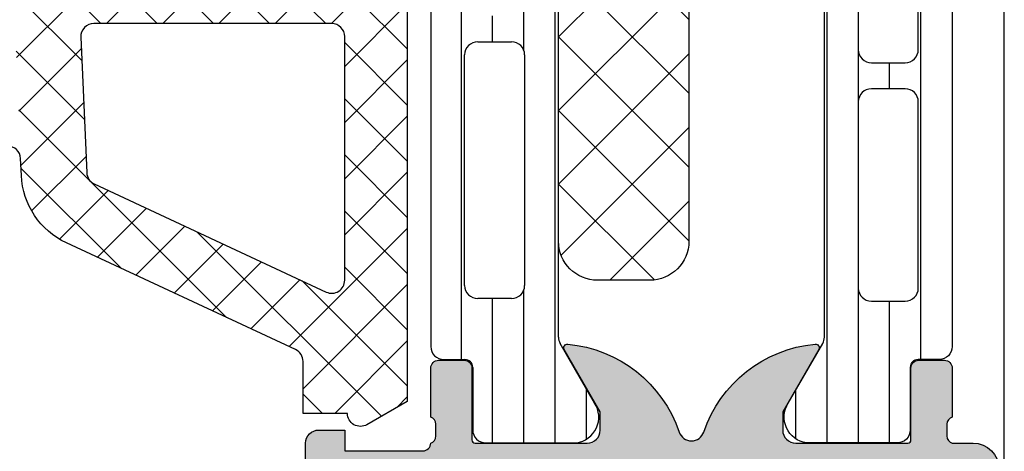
# Model space of a CAD drawing. Header units: millimetres. Extents: x 373037 to 682063, y 76092 to 274210.
# Tile 228 of 256: x 661395 to 661433, y 273205 to 273221. Entities that reach past the tile are written whole.
import ezdxf

# ---------------------------------------------------------------- set-up
doc = ezdxf.new("R2010")
doc.units = ezdxf.units.MM
doc.header["$LTSCALE"] = 100
doc.layers.add('PUDORYS', color=253, linetype='CONTINUOUS')

msp = doc.modelspace()

# ---------------------------------------------------------------- hatches: boundary and pattern name
at = {"layer": 'PUDORYS', "true_color": 0x939598}
h = msp.add_hatch(dxfattribs=at)
h.set_pattern_fill('ANSI37', color=252, scale=0.48, angle=270, style=0)
h.set_pattern_definition([(315, (661406.1487929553, 273234.9725188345), (1.077630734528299, 1.077630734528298), []), (44.99999999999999, (661406.1487929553, 273234.9725188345), (-1.077630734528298, 1.077630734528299), [])])
edge = h.paths.add_edge_path(flags=16)
edge.add_line((661406.8130869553, 273238.3737958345), (661408.2059409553, 273238.2740518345))
edge.add_arc((661408.248798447, 273238.872518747), 0.5999995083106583, 265.9039194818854, 360.000008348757)
edge.add_arc((661408.248798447, 273238.872518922), 0.5999995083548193, 359.9999916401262, 454.0960805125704)
edge.add_line((661408.2059409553, 273239.4709858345), (661406.8130869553, 273239.3712418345))
edge.add_arc((661406.8488014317, 273238.8725188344), 0.5000001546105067, 94.09606439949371, 265.9039355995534)
edge = h.paths.add_edge_path(flags=16)
edge.add_arc((661403.6487933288, 273240.4725154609), 0.4999996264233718, 269.9999571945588, 360.0000428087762)
edge.add_line((661404.1487929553, 273240.4725158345), (661404.1487929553, 273244.0662008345))
edge.add_arc((661403.6487926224, 273244.0662008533), 0.5000003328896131, 359.9999978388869, 473.2180265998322)
edge.add_line((661403.4516769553, 273244.5257068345), (661397.1205749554, 273241.8098288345))
edge.add_arc((661397.3176908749, 273241.3503234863), 0.4999998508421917, 113.2180817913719, 182.5001106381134)
edge.add_line((661396.8181669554, 273241.3285128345), (661396.8564929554, 273240.4507058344))
edge.add_arc((661397.3560165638, 273240.4725153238), 0.4999994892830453, 182.4999791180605, 270.0000448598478)
edge.add_line((661397.3560169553, 273239.9725158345), (661403.6487929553, 273239.9725158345))
edge = h.paths.add_edge_path(flags=16)
edge.add_line((661398.2406309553, 273214.9185968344), (661407.1374839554, 273210.7699268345))
edge.add_arc((661407.3487930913, 273211.2230805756), 0.4999998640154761, 244.9999920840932, 360.0000296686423)
edge.add_line((661407.8487929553, 273211.2230808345), (661407.8487929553, 273220.5725158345))
edge.add_arc((661407.3487933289, 273220.572516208), 0.4999996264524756, 359.9999571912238, 450.0000428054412)
edge.add_line((661407.3487929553, 273221.0725158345), (661398.2248699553, 273221.0725158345))
edge.add_arc((661398.2248701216, 273220.5725157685), 0.5000000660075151, 90.00001904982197, 182.5000272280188)
edge.add_line((661397.7253459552, 273220.5507058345), (661397.9524159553, 273215.3499418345))
edge.add_arc((661398.4519413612, 273215.3717515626), 0.5000012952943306, 182.4999974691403, 244.9999080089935)
edge = h.paths.add_edge_path(flags=16)
edge.add_arc((661407.3487933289, 273223.772515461), 0.4999996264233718, 269.9999571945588, 360.0000428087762)
edge.add_line((661407.8487929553, 273223.7725158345), (661407.8487929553, 273230.9725158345))
edge.add_arc((661407.3487933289, 273230.9725162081), 0.4999996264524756, 359.9999571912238, 450.0000428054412)
edge.add_line((661407.3487929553, 273231.4725158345), (661406.1487929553, 273231.4725158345))
edge.add_arc((661406.1487914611, 273233.4725143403), 1.999998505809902, 179.9999571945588, 270.00004280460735, ccw=False)
edge.add_line((661404.1487929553, 273233.4725158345), (661404.1487929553, 273237.2725158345))
edge.add_arc((661403.6487933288, 273237.2725162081), 0.4999996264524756, 359.9999571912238, 450.0000428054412)
edge.add_line((661403.6487929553, 273237.7725158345), (661397.4957319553, 273237.7725158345))
edge.add_arc((661397.4957321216, 273237.2725157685), 0.5000000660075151, 90.00001905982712, 182.5000272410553)
edge.add_line((661396.9962079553, 273237.2507058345), (661397.2363429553, 273231.7507058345))
edge.add_arc((661397.7358665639, 273231.7725153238), 0.4999994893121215, 182.499979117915, 270.0000448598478)
edge.add_line((661397.7358669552, 273231.2725158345), (661403.0487929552, 273231.2725158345))
edge.add_arc((661403.0487929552, 273230.1725158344), 1.100000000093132, -90, 90, ccw=False)
edge.add_line((661403.0487929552, 273229.0725158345), (661397.8755819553, 273229.0725158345))
edge.add_arc((661397.8755821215, 273228.5725157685), 0.5000000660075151, 90.00001905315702, 182.5000272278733)
edge.add_line((661397.3760579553, 273228.5507058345), (661397.5856309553, 273223.7507058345))
edge.add_arc((661398.0851545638, 273223.7725153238), 0.4999994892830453, 182.4999791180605, 270.0000448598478)
edge.add_line((661398.0851549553, 273223.2725158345), (661407.3487929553, 273223.2725158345))
edge = h.paths.add_edge_path()
edge.add_line((661405.9623359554, 273208.5594628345), (661397.1744699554, 273212.6573118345))
edge.add_ellipse((661398.4423274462, 273215.3762372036), major_axis=(-3.000002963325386, 0), ratio=1, start_angle=2.5000588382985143, end_angle=64.9999693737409, ccw=False)
edge.add_line((661395.4451799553, 273215.2453758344), (661395.4168459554, 273215.8943258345))
edge.add_ellipse((661394.9173223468, 273215.8725163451), major_axis=(-0.4999994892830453, 0), ratio=1, start_angle=182.4999791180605, end_angle=270.0000448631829)
edge.add_line((661394.9173219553, 273216.3725158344), (661393.9487929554, 273216.3725158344))
edge.add_ellipse((661393.9487928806, 273216.4725157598), major_axis=(-0.09999992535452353, 0), ratio=1, start_angle=-4.28221164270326e-05, end_angle=90.00004278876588, ccw=False)
edge.add_line((661393.8487929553, 273216.4725158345), (661393.8487929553, 273217.0725158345))
edge.add_ellipse((661393.9487928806, 273217.0725159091), major_axis=(-0.09999992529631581, 0), ratio=1, start_angle=-90.00004282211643, end_angle=4.275541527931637e-05, ccw=False)
edge.add_line((661393.9487929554, 273217.1725158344), (661394.8518309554, 273217.1725158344))
edge.add_ellipse((661394.851830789, 273217.6725159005), major_axis=(-0.5000000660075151, 0), ratio=1, start_angle=90.0000190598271, end_angle=182.5000272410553)
edge.add_line((661395.3513549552, 273217.6943258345), (661394.9575169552, 273226.5946198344))
edge.add_ellipse((661394.4580056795, 273226.5725157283), major_axis=(-0.5000001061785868, 0), ratio=1, start_angle=182.5337692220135, end_angle=270.0000829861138)
edge.add_line((661394.4580049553, 273227.0725158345), (661393.8487929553, 273227.0725158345))
edge.add_ellipse((661393.8487928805, 273227.1725157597), major_axis=(-0.09999992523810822, 0), ratio=1, start_angle=-4.2822116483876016e-05, end_angle=90.00004280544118, ccw=False)
edge.add_line((661393.7487929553, 273227.1725158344), (661393.7487929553, 273227.7725158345))
edge.add_ellipse((661393.8487928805, 273227.7725159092), major_axis=(-0.09999992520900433, 0), ratio=1, start_angle=-90.00004283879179, end_angle=4.275541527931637e-05, ccw=False)
edge.add_line((661393.8487929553, 273227.8725158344), (661394.3783549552, 273227.8725158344))
edge.add_ellipse((661394.3783552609, 273228.3725163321), major_axis=(-0.5000004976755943, 0), ratio=1, start_angle=89.99996496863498, end_angle=182.533697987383)
edge.add_line((661394.8778669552, 273228.3946198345), (661394.3672109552, 273239.9348448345))
edge.add_ellipse((661393.8676863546, 273239.9130353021), major_axis=(-0.5000004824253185, 0), ratio=1, start_angle=182.4999790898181, end_angle=273.2170573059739)
edge.add_line((661393.8396269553, 273240.4122478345), (661388.7058839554, 273240.1236848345))
edge.add_ellipse((661388.8214393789, 273239.7132668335), major_axis=(-0.426375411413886, 0), ratio=1, start_angle=-74.27514552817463, end_angle=69.24102762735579)
edge.add_line((661388.6703159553, 273239.3145718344), (661388.9029189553, 273239.3158118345))
edge.add_line((661388.9029189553, 273239.3158118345), (661390.7854979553, 273239.6139498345))
edge.add_line((661390.7854979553, 273239.6139498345), (661393.6347829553, 273239.2135238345))
edge.add_ellipse((661393.5930323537, 273238.9164432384), major_axis=(-0.2999999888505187, 0), ratio=1, start_angle=145.4022536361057, end_angle=262.00025595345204, ccw=False)
edge.add_ellipse((661391.3704612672, 273240.4495566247), major_axis=(-3.0000479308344, 0), ratio=1, start_angle=71.99157541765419, end_angle=145.4023587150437, ccw=False)
edge.add_line((661390.4429759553, 273237.5964778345), (661388.1880849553, 273238.2300538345))
edge.add_ellipse((661388.3490144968, 273239.0052663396), major_axis=(-0.7917403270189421, 0), ratio=1, start_angle=6.798346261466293, end_angle=78.27231021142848, ccw=False)
edge.add_line((661387.5628409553, 273238.9115438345), (661387.5616199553, 273239.9697538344))
edge.add_ellipse((661388.7407061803, 273239.8406295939), major_axis=(-1.18613548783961, 0), ratio=1, start_angle=288.6555764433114, end_angle=353.7503218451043, ccw=False)
edge.add_line((661388.3612869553, 273240.9644438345), (661391.6026269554, 273242.0587768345))
edge.add_line((661391.6026269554, 273242.0587768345), (661399.6524219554, 273244.9485548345))
edge.add_line((661399.6524219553, 273244.9485548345), (661409.5502989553, 273249.2813638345))
edge.add_ellipse((661409.7485690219, 273248.8223548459), major_axis=(-0.5000002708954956, 0), ratio=1, start_angle=180.0665763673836, end_angle=293.362049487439, ccw=False)
edge.add_line((661410.2485689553, 273248.8229358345), (661410.2492039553, 273248.2762348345))
edge.add_ellipse((661409.7492038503, 273248.2756545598), major_axis=(-0.5000004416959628, 0), ratio=1, start_angle=113.92082454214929, end_angle=180.0664945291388, ccw=False)
edge.add_line((661409.9519409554, 273247.8186008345), (661406.7479379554, 273246.4168448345))
edge.add_ellipse((661407.148792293, 273245.5007037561), major_axis=(-0.9999993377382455, 0), ratio=1, start_angle=-66.36838527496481, end_angle=5.280726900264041e-05)
edge.add_line((661406.1487929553, 273245.5007028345), (661406.1487929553, 273240.2727608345))
edge.add_line((661406.1487929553, 273240.2727608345), (661407.9482719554, 273240.2727518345))
edge.add_line((661407.9482719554, 273240.2727518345), (661408.0862139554, 273240.7875528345))
edge.add_ellipse((661408.3633679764, 273240.6727875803), major_axis=(-0.2999756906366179, 0), ratio=1, start_angle=247.49643330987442, end_angle=337.5062997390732, ccw=False)
edge.add_line((661408.4781809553, 273240.9499218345), (661409.7483079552, 273240.1007548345))
edge.add_ellipse((661409.2485871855, 273239.2348906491), major_axis=(-0.9997207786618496, 0), ratio=1, start_angle=179.9923881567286, end_angle=240.00923930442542, ccw=False)
edge.add_line((661410.2483079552, 273239.2347578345), (661410.2482769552, 273238.5103968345))
edge.add_ellipse((661409.2485391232, 273238.5106048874), major_axis=(-0.9997378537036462, 0), ratio=1, start_angle=119.99132494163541, end_angle=179.9880763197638, ccw=False)
edge.add_line((661409.7482769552, 273237.6447308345), (661408.4781809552, 273236.7955638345))
edge.add_ellipse((661408.3633690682, 273237.0727113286), major_axis=(-0.299987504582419, 0), ratio=1, start_angle=22.498603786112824, end_angle=112.50240617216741, ccw=False)
edge.add_line((661408.0862139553, 273236.9579178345), (661407.9482419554, 273237.4727338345))
edge.add_line((661407.9482419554, 273237.4727338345), (661406.1487929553, 273237.4727418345))
edge.add_line((661406.1487929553, 273237.4727418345), (661406.1487929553, 273234.2725148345))
edge.add_ellipse((661406.4487927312, 273234.2725146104), major_axis=(-0.2999997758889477, 0), ratio=1, start_angle=-4.279988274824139e-05, end_angle=90.00004280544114)
edge.add_line((661406.4487929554, 273233.9725148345), (661409.7487889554, 273233.9725148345))
edge.add_ellipse((661409.7487893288, 273233.4725152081), major_axis=(-0.4999996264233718, 0), ratio=1, start_angle=179.9999571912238, end_angle=270.0000428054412, ccw=False)
edge.add_line((661410.2487889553, 273233.4725148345), (661410.2487889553, 273206.5748928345))
edge.add_line((661410.2487889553, 273206.5748928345), (661408.6983969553, 273205.6797748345))
edge.add_ellipse((661408.4483968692, 273206.1127873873), major_axis=(-0.4999999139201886, 0), ratio=1, start_angle=6.335268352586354e-05, end_angle=120.00001708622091, ccw=False)
edge.add_line((661407.9483969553, 273206.1127868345), (661406.2510259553, 273206.1127868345))
edge.add_line((661406.2510259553, 273206.1127868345), (661406.2510259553, 273208.1063088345))
edge.add_ellipse((661405.7510256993, 273208.1063091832), major_axis=(-0.5000002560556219, 0), ratio=1, start_angle=179.9999600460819, end_angle=244.9998714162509)
h = msp.add_hatch(dxfattribs=at)
h.set_pattern_fill('ANSI37', color=252, scale=0.48, angle=270, style=0)
h.set_pattern_definition([(315, (661406.1487931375, 273234.9725188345), (1.077630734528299, 1.077630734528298), []), (44.99999999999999, (661406.1487931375, 273234.9725188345), (-1.077630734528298, 1.077630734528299), [])])
edge = h.paths.add_edge_path(flags=16)
edge.add_line((661406.8130871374, 273238.3737958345), (661408.2059411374, 273238.2740518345))
edge.add_arc((661408.2487986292, 273238.872518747), 0.5999995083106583, 265.9039194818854, 360.000008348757)
edge.add_arc((661408.2487986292, 273238.872518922), 0.5999995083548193, 359.9999916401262, 454.0960805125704)
edge.add_line((661408.2059411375, 273239.4709858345), (661406.8130871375, 273239.3712418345))
edge.add_arc((661406.8488016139, 273238.8725188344), 0.5000001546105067, 94.09606439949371, 265.9039355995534)
edge = h.paths.add_edge_path(flags=16)
edge.add_arc((661403.6487935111, 273240.4725154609), 0.4999996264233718, 269.9999571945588, 360.0000428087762)
edge.add_line((661404.1487931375, 273240.4725158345), (661404.1487931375, 273244.0662008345))
edge.add_arc((661403.6487928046, 273244.0662008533), 0.5000003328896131, 359.9999978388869, 473.2180265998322)
edge.add_line((661403.4516771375, 273244.5257068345), (661397.1205751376, 273241.8098288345))
edge.add_arc((661397.3176910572, 273241.3503234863), 0.4999998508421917, 113.2180817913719, 182.5001106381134)
edge.add_line((661396.8181671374, 273241.3285128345), (661396.8564931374, 273240.4507058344))
edge.add_arc((661397.356016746, 273240.4725153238), 0.4999994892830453, 182.4999791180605, 270.0000448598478)
edge.add_line((661397.3560171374, 273239.9725158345), (661403.6487931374, 273239.9725158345))
edge = h.paths.add_edge_path(flags=16)
edge.add_line((661398.2406311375, 273214.9185968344), (661407.1374841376, 273210.7699268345))
edge.add_arc((661407.3487932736, 273211.2230805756), 0.4999998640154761, 244.9999920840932, 360.0000296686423)
edge.add_line((661407.8487931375, 273211.2230808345), (661407.8487931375, 273220.5725158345))
edge.add_arc((661407.348793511, 273220.572516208), 0.4999996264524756, 359.9999571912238, 450.0000428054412)
edge.add_line((661407.3487931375, 273221.0725158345), (661398.2248701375, 273221.0725158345))
edge.add_arc((661398.2248703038, 273220.5725157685), 0.5000000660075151, 90.00001904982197, 182.5000272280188)
edge.add_line((661397.7253461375, 273220.5507058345), (661397.9524161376, 273215.3499418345))
edge.add_arc((661398.4519415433, 273215.3717515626), 0.5000012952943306, 182.4999974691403, 244.9999080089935)
edge = h.paths.add_edge_path(flags=16)
edge.add_arc((661407.348793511, 273223.772515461), 0.4999996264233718, 269.9999571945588, 360.0000428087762)
edge.add_line((661407.8487931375, 273223.7725158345), (661407.8487931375, 273230.9725158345))
edge.add_arc((661407.348793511, 273230.9725162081), 0.4999996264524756, 359.9999571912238, 450.0000428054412)
edge.add_line((661407.3487931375, 273231.4725158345), (661406.1487931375, 273231.4725158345))
edge.add_arc((661406.1487916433, 273233.4725143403), 1.999998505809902, 179.9999571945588, 270.00004280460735, ccw=False)
edge.add_line((661404.1487931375, 273233.4725158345), (661404.1487931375, 273237.2725158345))
edge.add_arc((661403.6487935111, 273237.2725162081), 0.4999996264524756, 359.9999571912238, 450.0000428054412)
edge.add_line((661403.6487931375, 273237.7725158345), (661397.4957321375, 273237.7725158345))
edge.add_arc((661397.4957323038, 273237.2725157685), 0.5000000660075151, 90.00001905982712, 182.5000272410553)
edge.add_line((661396.9962081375, 273237.2507058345), (661397.2363431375, 273231.7507058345))
edge.add_arc((661397.735866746, 273231.7725153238), 0.4999994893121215, 182.499979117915, 270.0000448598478)
edge.add_line((661397.7358671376, 273231.2725158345), (661403.0487931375, 273231.2725158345))
edge.add_arc((661403.0487931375, 273230.1725158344), 1.100000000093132, -90, 90, ccw=False)
edge.add_line((661403.0487931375, 273229.0725158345), (661397.8755821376, 273229.0725158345))
edge.add_arc((661397.8755823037, 273228.5725157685), 0.5000000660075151, 90.00001905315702, 182.5000272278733)
edge.add_line((661397.3760581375, 273228.5507058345), (661397.5856311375, 273223.7507058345))
edge.add_arc((661398.085154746, 273223.7725153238), 0.4999994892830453, 182.4999791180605, 270.0000448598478)
edge.add_line((661398.0851551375, 273223.2725158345), (661407.3487931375, 273223.2725158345))
edge = h.paths.add_edge_path()
edge.add_line((661405.9623361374, 273208.5594628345), (661397.1744701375, 273212.6573118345))
edge.add_ellipse((661398.4423276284, 273215.3762372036), major_axis=(-3.000002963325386, 0), ratio=1, start_angle=2.5000588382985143, end_angle=64.9999693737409, ccw=False)
edge.add_line((661395.4451801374, 273215.2453758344), (661395.4168461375, 273215.8943258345))
edge.add_ellipse((661394.917322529, 273215.8725163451), major_axis=(-0.4999994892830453, 0), ratio=1, start_angle=182.4999791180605, end_angle=270.0000448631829)
edge.add_line((661394.9173221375, 273216.3725158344), (661393.9487931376, 273216.3725158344))
edge.add_ellipse((661393.9487930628, 273216.4725157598), major_axis=(-0.09999992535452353, 0), ratio=1, start_angle=-4.28221164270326e-05, end_angle=90.00004278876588, ccw=False)
edge.add_line((661393.8487931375, 273216.4725158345), (661393.8487931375, 273217.0725158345))
edge.add_ellipse((661393.9487930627, 273217.0725159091), major_axis=(-0.09999992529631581, 0), ratio=1, start_angle=-90.00004282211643, end_angle=4.275541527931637e-05, ccw=False)
edge.add_line((661393.9487931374, 273217.1725158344), (661394.8518311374, 273217.1725158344))
edge.add_ellipse((661394.8518309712, 273217.6725159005), major_axis=(-0.5000000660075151, 0), ratio=1, start_angle=90.0000190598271, end_angle=182.5000272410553)
edge.add_line((661395.3513551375, 273217.6943258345), (661394.9575171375, 273226.5946198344))
edge.add_ellipse((661394.4580058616, 273226.5725157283), major_axis=(-0.5000001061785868, 0), ratio=1, start_angle=182.5337692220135, end_angle=270.0000829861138)
edge.add_line((661394.4580051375, 273227.0725158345), (661393.8487931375, 273227.0725158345))
edge.add_ellipse((661393.8487930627, 273227.1725157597), major_axis=(-0.09999992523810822, 0), ratio=1, start_angle=-4.2822116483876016e-05, end_angle=90.00004280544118, ccw=False)
edge.add_line((661393.7487931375, 273227.1725158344), (661393.7487931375, 273227.7725158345))
edge.add_ellipse((661393.8487930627, 273227.7725159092), major_axis=(-0.09999992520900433, 0), ratio=1, start_angle=-90.00004283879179, end_angle=4.275541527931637e-05, ccw=False)
edge.add_line((661393.8487931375, 273227.8725158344), (661394.3783551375, 273227.8725158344))
edge.add_ellipse((661394.3783554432, 273228.3725163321), major_axis=(-0.5000004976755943, 0), ratio=1, start_angle=89.99996496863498, end_angle=182.533697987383)
edge.add_line((661394.8778671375, 273228.3946198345), (661394.3672111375, 273239.9348448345))
edge.add_ellipse((661393.8676865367, 273239.9130353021), major_axis=(-0.5000004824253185, 0), ratio=1, start_angle=182.4999790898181, end_angle=273.2170573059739)
edge.add_line((661393.8396271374, 273240.4122478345), (661388.7058841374, 273240.1236848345))
edge.add_ellipse((661388.821439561, 273239.7132668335), major_axis=(-0.426375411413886, 0), ratio=1, start_angle=-74.27514552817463, end_angle=69.24102762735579)
edge.add_line((661388.6703161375, 273239.3145718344), (661388.9029191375, 273239.3158118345))
edge.add_line((661388.9029191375, 273239.3158118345), (661390.7854981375, 273239.6139498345))
edge.add_line((661390.7854981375, 273239.6139498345), (661393.6347831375, 273239.2135238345))
edge.add_ellipse((661393.5930325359, 273238.9164432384), major_axis=(-0.2999999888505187, 0), ratio=1, start_angle=145.4022536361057, end_angle=262.00025595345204, ccw=False)
edge.add_ellipse((661391.3704614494, 273240.4495566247), major_axis=(-3.0000479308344, 0), ratio=1, start_angle=71.99157541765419, end_angle=145.4023587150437, ccw=False)
edge.add_line((661390.4429761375, 273237.5964778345), (661388.1880851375, 273238.2300538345))
edge.add_ellipse((661388.349014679, 273239.0052663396), major_axis=(-0.7917403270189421, 0), ratio=1, start_angle=6.798346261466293, end_angle=78.27231021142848, ccw=False)
edge.add_line((661387.5628411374, 273238.9115438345), (661387.5616201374, 273239.9697538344))
edge.add_ellipse((661388.7407063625, 273239.8406295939), major_axis=(-1.18613548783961, 0), ratio=1, start_angle=288.6555764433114, end_angle=353.7503218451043, ccw=False)
edge.add_line((661388.3612871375, 273240.9644438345), (661391.6026271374, 273242.0587768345))
edge.add_line((661391.6026271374, 273242.0587768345), (661399.6524221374, 273244.9485548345))
edge.add_line((661399.6524221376, 273244.9485548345), (661409.5502991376, 273249.2813638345))
edge.add_ellipse((661409.748569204, 273248.8223548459), major_axis=(-0.5000002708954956, 0), ratio=1, start_angle=180.0665763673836, end_angle=293.362049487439, ccw=False)
edge.add_line((661410.2485691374, 273248.8229358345), (661410.2492041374, 273248.2762348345))
edge.add_ellipse((661409.7492040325, 273248.2756545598), major_axis=(-0.5000004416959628, 0), ratio=1, start_angle=113.92082454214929, end_angle=180.0664945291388, ccw=False)
edge.add_line((661409.9519411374, 273247.8186008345), (661406.7479381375, 273246.4168448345))
edge.add_ellipse((661407.1487924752, 273245.5007037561), major_axis=(-0.9999993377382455, 0), ratio=1, start_angle=-66.36838527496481, end_angle=5.280726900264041e-05)
edge.add_line((661406.1487931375, 273245.5007028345), (661406.1487931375, 273240.2727608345))
edge.add_line((661406.1487931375, 273240.2727608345), (661407.9482721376, 273240.2727518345))
edge.add_line((661407.9482721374, 273240.2727518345), (661408.0862141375, 273240.7875528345))
edge.add_ellipse((661408.3633681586, 273240.6727875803), major_axis=(-0.2999756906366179, 0), ratio=1, start_angle=247.49643330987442, end_angle=337.5062997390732, ccw=False)
edge.add_line((661408.4781811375, 273240.9499218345), (661409.7483081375, 273240.1007548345))
edge.add_ellipse((661409.2485873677, 273239.2348906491), major_axis=(-0.9997207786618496, 0), ratio=1, start_angle=179.9923881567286, end_angle=240.00923930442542, ccw=False)
edge.add_line((661410.2483081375, 273239.2347578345), (661410.2482771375, 273238.5103968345))
edge.add_ellipse((661409.2485393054, 273238.5106048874), major_axis=(-0.9997378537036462, 0), ratio=1, start_angle=119.99132494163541, end_angle=179.9880763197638, ccw=False)
edge.add_line((661409.7482771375, 273237.6447308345), (661408.4781811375, 273236.7955638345))
edge.add_ellipse((661408.3633692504, 273237.0727113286), major_axis=(-0.299987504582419, 0), ratio=1, start_angle=22.498603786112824, end_angle=112.50240617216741, ccw=False)
edge.add_line((661408.0862141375, 273236.9579178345), (661407.9482421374, 273237.4727338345))
edge.add_line((661407.9482421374, 273237.4727338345), (661406.1487931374, 273237.4727418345))
edge.add_line((661406.1487931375, 273237.4727418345), (661406.1487931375, 273234.2725148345))
edge.add_ellipse((661406.4487929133, 273234.2725146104), major_axis=(-0.2999997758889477, 0), ratio=1, start_angle=-4.279988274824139e-05, end_angle=90.00004280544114)
edge.add_line((661406.4487931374, 273233.9725148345), (661409.7487891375, 273233.9725148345))
edge.add_ellipse((661409.748789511, 273233.4725152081), major_axis=(-0.4999996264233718, 0), ratio=1, start_angle=179.9999571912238, end_angle=270.0000428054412, ccw=False)
edge.add_line((661410.2487891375, 273233.4725148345), (661410.2487891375, 273206.5748928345))
edge.add_line((661410.2487891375, 273206.5748928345), (661408.6983971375, 273205.6797748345))
edge.add_ellipse((661408.4483970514, 273206.1127873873), major_axis=(-0.4999999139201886, 0), ratio=1, start_angle=6.335268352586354e-05, end_angle=120.00001708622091, ccw=False)
edge.add_line((661407.9483971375, 273206.1127868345), (661406.2510261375, 273206.1127868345))
edge.add_line((661406.2510261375, 273206.1127868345), (661406.2510261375, 273208.1063088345))
edge.add_ellipse((661405.7510258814, 273208.1063091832), major_axis=(-0.5000002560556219, 0), ratio=1, start_angle=179.9999600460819, end_angle=244.9998714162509)
h = msp.add_hatch(dxfattribs=at)
h.set_pattern_fill('LINIE', color=252, scale=1.2, angle=90, style=0)
h.set_pattern_definition([(90, (679979.9212210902, 248347.5297934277), (-1.2, 7.347638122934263e-17), [])])
edge = h.paths.add_edge_path()
edge.add_arc((661412.4579826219, 273244.5624355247), 0.2999999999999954, -89.99792470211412, 0.0020752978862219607, ccw=False)
edge.add_line((661412.4579934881, 273244.2624355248), (661411.6476621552, 273244.2624068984))
edge.add_arc((661411.6476775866, 273243.7624095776), 0.4999973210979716, 90.00176831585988, 180.0023822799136)
edge.add_line((661411.1476802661, 273243.7623887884), (661411.1463597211, 273242.9213165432))
edge.add_arc((661410.946359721, 273242.9213165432), 0.1999999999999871, 270.00000000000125, 360, ccw=False)
edge.add_line((661410.946359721, 273242.7213165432), (661406.846359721, 273242.7213165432))
edge.add_arc((661406.846359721, 273242.2213165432), 0.5000000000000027, 89.99999999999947, 179.9999999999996)
edge.add_line((661406.346359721, 273242.2213165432), (661406.346359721, 273241.3905673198))
edge.add_arc((661407.346359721, 273241.3905673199), 0.9999999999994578, 180.0000000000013, 254.9999999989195)
edge.add_line((661407.0875406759, 273240.4246414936), (661407.846359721, 273240.2213165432))
edge.add_line((661407.846359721, 273240.2213165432), (661407.846359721, 273241.2213165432))
edge.add_line((661407.846359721, 273241.2213165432), (661410.146359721, 273241.2213165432))
edge.add_arc((661410.1446504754, 273240.217190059), 1.004127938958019, 0.23408772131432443, 89.90246998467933, ccw=False)
edge.add_line((661411.1487700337, 273240.2212925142), (661411.1487700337, 273237.2214141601))
edge.add_arc((661410.1446506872, 273237.2254425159), 1.004127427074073, 270.09751797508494, 359.7701403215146, ccw=False)
edge.add_line((661410.146359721, 273236.2213165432), (661407.8463597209, 273236.2213165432))
edge.add_line((661407.846359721, 273236.2213165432), (661407.846359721, 273237.2213165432))
edge.add_line((661407.846359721, 273237.2213165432), (661407.0875406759, 273237.0179915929))
edge.add_arc((661407.346359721, 273236.0520657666), 1.000000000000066, 105.0000000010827, 179.9999999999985)
edge.add_line((661406.346359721, 273236.0520657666), (661406.346359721, 273235.2213165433))
edge.add_arc((661406.846359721, 273235.2213165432), 0.4999999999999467, 180, 270)
edge.add_line((661406.846359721, 273234.7213165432), (661410.946359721, 273234.7213165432))
edge.add_arc((661410.9446311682, 273234.5171434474), 0.2041804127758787, 1.1558689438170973, 89.51493893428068, ccw=False)
edge.add_line((661411.1487700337, 273234.5212622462), (661411.1487929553, 273208.6798954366))
edge.add_arc((661411.6487902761, 273208.6799108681), 0.4999973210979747, 180.0017683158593, 270.002382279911)
edge.add_line((661411.6488110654, 273208.1799135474), (661412.4591423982, 273208.1799421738))
edge.add_arc((661412.4591532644, 273207.8799421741), 0.299999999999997, 0.0020752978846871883, 90.00207529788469, ccw=False)
edge.add_line((661412.7591532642, 273207.8799530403), (661412.7589082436, 273205.4799546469))
edge.add_arc((661413.2589042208, 273205.4799701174), 0.499995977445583, 180.0017728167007, 270.0023777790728)
edge.add_line((661413.2589249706, 273204.9799741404), (661416.7354664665, 273204.9801007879))
edge.add_arc((661416.5931199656, 273205.9699137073), 0.99999607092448, 278.1836833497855, 392.7290913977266)
edge.add_line((661417.4343530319, 273206.5105791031), (661416.1158006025, 273208.7941881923))
edge.add_arc((661416.5488042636, 273209.0442038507), 0.5000000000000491, 180.0021352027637, 210.0020718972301, ccw=False)
edge.add_line((661416.048804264, 273209.0441852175), (661416.0477179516, 273243.3984539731))
edge.add_arc((661416.5477179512, 273243.3984715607), 0.5000000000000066, 150.0020786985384, 180.0020153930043, ccw=False)
edge.add_line((661416.1146961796, 273243.6484558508), (661417.4330831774, 273245.932160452))
edge.add_arc((661416.5918109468, 273246.4727649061), 0.9999960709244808, 327.2750591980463, 441.8204672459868)
edge.add_line((661416.7340857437, 273247.4625881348), (661413.2575442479, 273247.4624614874))
edge.add_arc((661413.2575597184, 273246.9624655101), 0.4999959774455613, 90.0017728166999, 180.0023777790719)
edge.add_line((661412.7575637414, 273246.9624447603), (661412.7579826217, 273244.562446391))
edge = h.paths.add_edge_path(flags=16)
edge.add_line((661412.9482582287, 273220.3713227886), (661414.248252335, 273220.3713227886))
edge.add_arc((661414.2482559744, 273219.8713264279), 0.4999963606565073, -0.00041704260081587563, 90.0004170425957, ccw=False)
edge.add_line((661414.748252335, 273219.8713227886), (661414.748252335, 273211.0213288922))
edge.add_arc((661414.2482559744, 273211.0213252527), 0.4999963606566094, -90.00041704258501, 0.0004170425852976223, ccw=False)
edge.add_line((661414.248252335, 273210.5213288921), (661412.9482582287, 273210.5213288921))
edge.add_arc((661412.948241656, 273211.021328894), 0.5000000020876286, 180.0000002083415, 270.0018991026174, ccw=False)
edge.add_line((661412.4482416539, 273211.0213288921), (661412.4482416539, 273219.8713227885))
edge.add_arc((661412.948241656, 273219.8713227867), 0.5000000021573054, 89.99810091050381, 179.9999997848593, ccw=False)
edge = h.paths.add_edge_path(flags=16)
edge.add_arc((661412.9482416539, 273230.5713288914), 0.4999999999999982, 89.99999999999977, 180.000000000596, ccw=False)
edge.add_line((661412.9482416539, 273231.0713288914), (661414.248252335, 273231.0713288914))
edge.add_arc((661414.248252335, 273230.5713288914), 0.4999999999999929, -5.965148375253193e-10, 89.99999999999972, ccw=False)
edge.add_line((661414.748252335, 273230.5713288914), (661414.748252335, 273221.8713227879))
edge.add_arc((661414.248252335, 273221.8713227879), 0.5000000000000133, 270.0000000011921, 360, ccw=False)
edge.add_line((661414.248252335, 273221.3713227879), (661412.9482416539, 273221.3713227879))
edge.add_arc((661412.9482416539, 273221.8713227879), 0.5000000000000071, 180.0000000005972, 270.0000000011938, ccw=False)
edge.add_line((661412.4482416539, 273221.8713227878), (661412.4482416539, 273230.5713288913))
edge = h.paths.add_edge_path(flags=16)
edge.add_arc((661414.2482559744, 273232.5713252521), 0.4999963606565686, -90.00041704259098, 0.0004170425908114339, ccw=False)
edge.add_line((661414.248252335, 273232.0713288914), (661412.9482582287, 273232.0713288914))
edge.add_arc((661412.948241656, 273232.5713288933), 0.5000000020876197, 180.0000002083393, 270.0018991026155, ccw=False)
edge.add_line((661412.4482416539, 273232.5713288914), (661412.4482416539, 273241.4213380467))
edge.add_arc((661412.9482263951, 273241.4213380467), 0.4999847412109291, 89.99999999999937, 180.0000000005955, ccw=False)
edge.add_line((661412.9482263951, 273241.9213227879), (661414.2482370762, 273241.9213227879))
edge.add_arc((661414.2482370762, 273241.4213075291), 0.5000152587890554, -5.949232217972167e-10, 90.00000000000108, ccw=False)
edge.add_line((661414.748252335, 273241.4213075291), (661414.748252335, 273232.5713288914))
h = msp.add_hatch(dxfattribs=at)
h.set_pattern_fill('_USER', color=252, scale=1.2, angle=270, style=0, pattern_type=0)
h.set_pattern_definition([(270, (661431.1487929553, 273242.4725188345), (1.2, -2.20433997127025e-16), [])])
edge = h.paths.add_edge_path()
edge.add_line((661426.1817811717, 273238.6484089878), (661424.8633114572, 273240.9320658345))
edge.add_arc((661425.7045641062, 273241.4727007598), 0.9999960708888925, 98.18160805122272, 212.7270160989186, ccw=False)
edge.add_line((661425.5622534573, 273242.4625188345), (661429.0387949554, 273242.4625188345))
edge.add_arc((661429.0387975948, 273241.9625228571), 0.4999959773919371, -0.0003024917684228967, 90.00030247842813, ccw=False)
edge.add_line((661429.5387935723, 273241.9625202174), (661429.538461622, 273239.5625218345))
edge.add_arc((661429.838461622, 273239.5625218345), 0.3000000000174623, 180, 269.9999999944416)
edge.add_line((661429.8384616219, 273239.2625218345), (661430.6487929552, 273239.2625218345))
edge.add_arc((661430.6487956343, 273238.7625245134), 0.4999973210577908, -0.00030698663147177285, 90.00030698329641, ccw=False)
edge.add_line((661431.1487929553, 273238.7625218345), (661431.1487929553, 273208.6800475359))
edge.add_arc((661430.6487956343, 273208.680044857), 0.4999973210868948, -90.00030698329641, 0.00030698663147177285, ccw=False)
edge.add_line((661430.6487929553, 273208.1800475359), (661429.838461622, 273208.1800475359))
edge.add_arc((661429.838461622, 273207.8800475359), 0.3000000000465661, 90.00000000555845, 180)
edge.add_line((661429.538461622, 273207.8800475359), (661429.5387935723, 273205.480049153))
edge.add_arc((661429.0387975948, 273205.4800465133), 0.4999959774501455, -90.00030247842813, 0.0003024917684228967, ccw=False)
edge.add_line((661429.0387949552, 273204.9800505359), (661425.5622534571, 273204.9800505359))
edge.add_arc((661425.7045641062, 273205.9698686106), 0.9999960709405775, 147.2729839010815, 261.81839194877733, ccw=False)
edge.add_line((661424.8633114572, 273206.5105035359), (661426.1817811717, 273208.7941603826))
edge.add_arc((661425.7487684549, 273209.0441603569), 0.5000000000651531, 330.0000034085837, 359.9999401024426)
edge.add_line((661426.2487684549, 273209.0441598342), (661426.2487684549, 273238.3984095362))
edge.add_arc((661425.7487684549, 273238.3984090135), 0.5000000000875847, 5.989755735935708e-05, 29.99999659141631)
edge = h.paths.add_edge_path(flags=16)
edge.add_line((661427.5487792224, 273218.0716918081), (661427.5487944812, 273210.921667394))
edge.add_arc((661428.0488380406, 273210.9217109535), 0.5000435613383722, 180.0049911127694, 269.9950088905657)
edge.add_line((661428.0487944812, 273210.421667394), (661429.348803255, 273210.421667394))
edge.add_arc((661429.3487756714, 273210.9216797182), 0.5000123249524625, 270.0031607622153, 359.998587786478)
edge.add_line((661429.8487879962, 273210.921667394), (661429.8487879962, 273218.0716918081))
edge.add_arc((661429.3487444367, 273218.0716482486), 0.5000435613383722, 0.004991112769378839, 89.99500889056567)
edge.add_line((661429.3487879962, 273218.5716918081), (661428.0487792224, 273218.5716918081))
edge.add_arc((661428.0488227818, 273218.0716482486), 0.5000435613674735, 90.00499110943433, 179.9950088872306)
edge = h.paths.add_edge_path(flags=16)
edge.add_line((661427.5487792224, 273236.4216913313), (661427.5487792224, 273229.2716654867))
edge.add_arc((661428.0488227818, 273229.2717090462), 0.5000435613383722, 180.0049911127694, 269.9950088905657)
edge.add_line((661428.0487792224, 273228.7716654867), (661429.3487879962, 273228.7716654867))
edge.add_arc((661429.3487444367, 273229.2717090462), 0.5000435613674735, 270.0049911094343, 359.9950088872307)
edge.add_line((661429.8487879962, 273229.2716654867), (661429.8487879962, 273236.4216913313))
edge.add_arc((661429.3487444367, 273236.4216477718), 0.5000435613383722, 0.004991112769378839, 89.99500889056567)
edge.add_line((661429.3487879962, 273236.9216913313), (661428.0487792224, 273236.9216913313))
edge.add_arc((661428.0488227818, 273236.4216477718), 0.5000435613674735, 90.00499110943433, 179.9950088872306)
edge = h.paths.add_edge_path(flags=16)
edge.add_line((661427.5487792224, 273227.2716654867), (661427.5487792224, 273220.0716918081))
edge.add_arc((661428.0487284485, 273220.0716410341), 0.4999492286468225, 179.9941811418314, 270.0058188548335)
edge.add_line((661428.0487792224, 273219.5716918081), (661429.3487879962, 273219.5716918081))
edge.add_arc((661429.3488387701, 273220.0716410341), 0.4999492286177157, 269.9941811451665, 360.0058188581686)
edge.add_line((661429.8487879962, 273220.0716918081), (661429.8487879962, 273227.2716654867))
edge.add_arc((661429.3488387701, 273227.2717162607), 0.4999492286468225, 359.9941811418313, 450.0058188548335)
edge.add_line((661429.3487879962, 273227.7716654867), (661428.0487792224, 273227.7716654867))
edge.add_arc((661428.0487284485, 273227.2717162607), 0.4999492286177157, 89.99418114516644, 180.0058188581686)
h = msp.add_hatch(dxfattribs=at)
h.set_pattern_fill('NETZ', color=252, scale=2, angle=135, style=0)
h.set_pattern_definition([(135, (661416.0495277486, 273226.2214422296), (-1.414213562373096, -1.414213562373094), []), (225, (661416.0495277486, 273226.2214422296), (1.414213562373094, -1.414213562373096), [])])
h.paths.add_polyline_path([(661421.0495277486, 273239.7214422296, 0.4142135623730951), (661419.5495277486, 273241.2214422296), (661417.5495277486, 273241.2214422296, 0.4142135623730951), (661416.0495277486, 273239.7214422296), (661416.0495277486, 273212.7214422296, 0.4142135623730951), (661417.5495277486, 273211.2214422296), (661419.5495277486, 273211.2214422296, 0.4142135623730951), (661421.0495277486, 273212.7214422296)])
h = msp.add_hatch(color=252, dxfattribs=at)
edge = h.paths.add_edge_path()
edge.add_arc((661429.4486622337, 273205.0925261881), 0.1200000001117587, 270, 359.9999999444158)
edge.add_line((661429.5686622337, 273205.092526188), (661429.5686622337, 273207.852524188))
edge.add_arc((661429.8686622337, 273207.852524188), 0.3000000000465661, 90.00000000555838, 180, ccw=False)
edge.add_line((661429.8686622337, 273208.152524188), (661430.8486365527, 273208.152524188))
edge.add_arc((661430.8486365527, 273207.852524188), 0.3000000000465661, 0, 90, ccw=False)
edge.add_line((661431.1486365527, 273207.852524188), (661431.1486365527, 273205.972513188))
edge.add_arc((661431.2275036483, 273205.7049698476), 0.2789255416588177, 106.4245945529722, 181.1628700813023)
edge.add_line((661430.9486355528, 273205.6993091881), (661430.9486355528, 273205.2457151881))
edge.add_arc((661431.2274729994, 273205.2400467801), 0.2788950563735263, 178.8354106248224, 253.580123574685)
edge.add_line((661431.1486365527, 273204.972526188), (661431.9488112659, 273204.972526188))
edge.add_arc((661431.9488112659, 273203.972526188), 1, 0, 90, ccw=False)
edge.add_line((661432.9488112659, 273203.972526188), (661432.9488112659, 273200.4725188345))
edge.add_arc((661431.9487914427, 273200.4725386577), 1.000019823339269, 270.0011357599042, 359.99886423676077, ccw=False)
edge.add_line((661431.9488112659, 273199.4725188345), (661431.4488112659, 273199.4725188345))
edge.add_line((661431.4488112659, 273199.4725188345), (661431.4488112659, 273201.9725188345))
edge.add_arc((661430.44876588, 273201.9724734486), 1.000045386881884, 0.002600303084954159, 89.99739970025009)
edge.add_line((661430.4488112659, 273202.9725188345), (661429.1487929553, 273202.9725188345))
edge.add_arc((661429.1488454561, 273201.9724663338), 1.0000525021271, 90.00300791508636, 179.9969920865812)
edge.add_line((661428.1487929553, 273201.9725188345), (661428.1487929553, 273194.9725188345))
edge.add_arc((661428.6739147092, 273194.4725188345), 0.7250881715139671, 136.4038161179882, 223.5961838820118)
edge.add_line((661428.1487929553, 273193.9725188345), (661428.1487929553, 273187.9384306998))
edge.add_arc((661429.1488454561, 273187.9384832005), 1.000052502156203, 180.0030079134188, 269.9969920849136)
edge.add_line((661429.1487929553, 273186.9384306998), (661430.4488112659, 273186.9384306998))
edge.add_arc((661430.44876588, 273187.9384760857), 1.000045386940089, 270.0026002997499, 359.9973996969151)
edge.add_line((661431.4488112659, 273187.9384306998), (661431.4488112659, 273189.4725188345))
edge.add_line((661431.4488112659, 273189.4725188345), (661432.0488173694, 273189.4725188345))
edge.add_line((661432.0488173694, 273189.4725188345), (661433.1487929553, 273188.372512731))
edge.add_line((661433.1487929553, 273188.372512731), (661433.1487929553, 273184.9725188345))
edge.add_line((661433.1487929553, 273184.9725188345), (661406.1488921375, 273184.9725188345))
edge.add_line((661406.1488921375, 273184.9725188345), (661406.1488921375, 273188.372512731))
edge.add_line((661406.1488921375, 273188.372512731), (661407.2488677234, 273189.4725188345))
edge.add_line((661407.2488677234, 273189.4725188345), (661407.8488738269, 273189.4725188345))
edge.add_line((661407.8488738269, 273189.4725188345), (661407.8488738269, 273187.9384306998))
edge.add_arc((661408.8489192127, 273187.9384760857), 1.000045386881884, 180.002600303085, 269.9973997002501)
edge.add_line((661408.8488738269, 273186.9384306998), (661410.1488921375, 273186.9384306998))
edge.add_arc((661410.1488396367, 273187.9384832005), 1.0000525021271, 270.0030079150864, 359.9969920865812)
edge.add_line((661411.1488921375, 273187.9384306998), (661411.1488921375, 273193.9725188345))
edge.add_arc((661410.6237703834, 273194.4725188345), 0.7250881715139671, 316.4038161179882, 403.5961838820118)
edge.add_line((661411.1488921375, 273194.9725188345), (661411.1488921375, 273201.9725188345))
edge.add_arc((661410.1488396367, 273201.9724663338), 1.000052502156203, 0.00300791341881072, 89.99699208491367)
edge.add_line((661410.1488921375, 273202.9725188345), (661408.8488738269, 273202.9725188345))
edge.add_arc((661408.8489192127, 273201.9724734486), 1.000045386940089, 90.0026002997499, 179.9973996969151)
edge.add_line((661407.8488738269, 273201.9725188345), (661407.8488738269, 273199.4725188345))
edge.add_line((661407.8488738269, 273199.4725188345), (661407.3488738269, 273199.4725188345))
edge.add_arc((661407.34889365, 273200.4725386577), 1.000019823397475, 180.0011357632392, 269.9988642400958, ccw=False)
edge.add_line((661406.3488738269, 273200.4725188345), (661406.3488738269, 273204.9725188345))
edge.add_arc((661406.8488635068, 273204.9725291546), 0.4999896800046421, 89.99881737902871, 180.0011826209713, ccw=False)
edge.add_line((661406.8488738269, 273205.4725188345), (661407.8488738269, 273205.4725188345))
edge.add_line((661407.8488738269, 273205.4725188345), (661407.8488738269, 273204.6725157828))
edge.add_line((661407.8488738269, 273204.6725157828), (661410.8488890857, 273204.6725157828))
edge.add_arc((661410.8488917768, 273204.9725234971), 0.3000077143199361, 269.9994860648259, 360.0005139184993)
edge.add_arc((661411.0700630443, 273205.2400467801), 0.2788950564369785, 286.4198764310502, 361.164589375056)
edge.add_line((661411.348900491, 273205.2457151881), (661411.348900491, 273205.6993091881))
edge.add_arc((661411.0700323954, 273205.7049698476), 0.2789255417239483, 358.837129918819, 433.5754054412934)
edge.add_line((661411.148899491, 273205.972513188), (661411.148899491, 273207.852524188))
edge.add_arc((661411.448899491, 273207.852524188), 0.3000000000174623, 90.00000000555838, 180, ccw=False)
edge.add_line((661411.448899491, 273208.152524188), (661412.42887381, 273208.152524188))
edge.add_arc((661412.42887381, 273207.852524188), 0.3000000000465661, 0, 89.99999999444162, ccw=False)
edge.add_line((661412.72887381, 273207.852524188), (661412.72887381, 273205.092526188))
edge.add_arc((661412.84887381, 273205.0925261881), 0.1199999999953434, 180.0000000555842, 270)
edge.add_line((661412.84887381, 273204.972526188), (661417.148899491, 273204.972526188))
edge.add_arc((661417.148899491, 273205.472526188), 0.5, 270, 360)
edge.add_line((661417.648899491, 273205.472526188), (661417.648899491, 273206.1725261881))
edge.add_line((661417.648899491, 273206.1725261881), (661416.2674040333, 273208.5653465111))
edge.add_arc((661416.3870192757, 273208.6344064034), 0.1381197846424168, 82.29756250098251, 210.0000000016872, ccw=False)
edge.add_arc((661415.9394008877, 273203.7930551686), 4.999999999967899, 18.709400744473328, 84.65077199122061, ccw=False)
edge.add_arc((661421.1487680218, 273205.5572813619), 0.4999999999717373, 198.7094007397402, 341.2905992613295)
edge.add_arc((661426.358135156, 273203.7930551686), 4.999999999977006, 95.34922800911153, 161.2905992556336, ccw=False)
edge.add_arc((661425.9105167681, 273208.6344064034), 0.1381197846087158, -30.000000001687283, 97.7024374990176, ccw=False)
edge.add_line((661426.0301320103, 273208.5653465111), (661424.6486365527, 273206.1725261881))
edge.add_line((661424.6486365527, 273206.1725261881), (661424.6486365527, 273205.472526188))
edge.add_arc((661425.1486365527, 273205.472526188), 0.5, 180, 270)
edge.add_line((661425.1486365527, 273204.972526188), (661429.4486622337, 273204.972526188))
edge = h.paths.add_edge_path(flags=16)
edge.add_arc((661414.1488845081, 273187.072524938), 0.5, 180, 270)
edge.add_line((661414.1488845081, 273186.572524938), (661426.1487929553, 273186.572524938))
edge.add_arc((661426.1487929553, 273187.072524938), 0.5, 270, 360)
edge.add_line((661426.6487929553, 273187.072524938), (661426.6487929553, 273202.7725066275))
edge.add_arc((661426.1487929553, 273202.7725066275), 0.5, 0, 90)
edge.add_line((661426.1487929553, 273203.2725066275), (661414.1488845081, 273203.2725066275))
edge.add_arc((661414.1488845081, 273202.7725066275), 0.5, 90, 180)
edge.add_line((661413.6488845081, 273202.7725066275), (661413.6488845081, 273201.2725066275))
edge.add_line((661413.6488845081, 273201.2725066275), (661413.1488845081, 273201.2725066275))
edge.add_arc((661413.1488845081, 273200.7725066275), 0.5, 90, 180)
edge.add_line((661412.6488845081, 273200.7725066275), (661412.6488845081, 273189.072524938))
edge.add_arc((661413.1488845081, 273189.072524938), 0.5, 180, 270)
edge.add_line((661413.1488845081, 273188.572524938), (661413.6488845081, 273188.572524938))
edge.add_line((661413.6488845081, 273188.572524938), (661413.6488845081, 273187.072524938))

# ---------------------------------------------------------------- linework, layer by layer
at = {"layer": 'PUDORYS', "color": 252, "true_color": 0x939598}
for p, q in [((661416.048804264, 273209.0441852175), (661416.0477179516, 273243.398453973)), ((661411.1487700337, 273234.5212622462), (661411.1487929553, 273208.6798954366)), ((661412.9482582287, 273220.3713227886), (661414.248252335, 273220.3713227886)), ((661412.4482416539, 273211.0213288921), (661412.4482416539, 273219.8713227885)), ((661414.748252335, 273219.8713227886), (661414.748252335, 273211.0213288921)), ((661414.248252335, 273210.5213288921), (661412.9482582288, 273210.5213288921)), ((661417.4343530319, 273206.5105791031), (661416.1158006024, 273208.7941881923)), ((661411.6488110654, 273208.1799135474), (661412.4591423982, 273208.1799421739)), ((661412.7591532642, 273207.8799530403), (661412.7589082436, 273205.4799546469)), ((661413.2589249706, 273204.9799741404), (661416.7354664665, 273204.9801007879))]:
    msp.add_line(p, q, dxfattribs=at)
at = {"layer": 'PUDORYS', "color": 252, "ltscale": 15, "true_color": 0x939598}
msp.add_lwpolyline([(661361.1488211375, 273174.972493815), (661433.1487929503, 273174.972493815), (661433.1487929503, 273259.972465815), (661361.1488211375, 273259.972465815)], close=True, dxfattribs=at)
at = {"layer": 'PUDORYS', "color": 252, "true_color": 0x939598}
for points in [[(661426.1817811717, 273238.6484089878), (661424.8633114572, 273240.9320658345, -0.5460410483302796), (661425.5622534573, 273242.4625188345), (661429.0387949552, 273242.4625188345, -0.414216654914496), (661429.5387935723, 273241.9625202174), (661429.538461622, 273239.5625218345, 0.414213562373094), (661429.8384616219, 273239.2625218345), (661430.6487929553, 273239.2625218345, -0.414216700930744), (661431.1487929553, 273238.7625218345), (661431.1487929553, 273208.6800475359, -0.414216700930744), (661430.6487929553, 273208.1800475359), (661429.8384616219, 273208.1800475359, 0.414213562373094), (661429.538461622, 273207.8800475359), (661429.5387935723, 273205.480049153, -0.4142166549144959), (661429.0387949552, 273204.9800505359), (661425.5622534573, 273204.9800505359, -0.5460410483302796), (661424.8633114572, 273206.5105035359), (661426.1817811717, 273208.7941603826, 0.1316522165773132), (661426.2487684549, 273209.0441598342), (661426.2487684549, 273238.3984095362, 0.1316522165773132)], [(661416.0495277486, 273212.7214422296), (661416.0495277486, 273239.7214422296, -0.414213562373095), (661417.5495277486, 273241.2214422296), (661419.5495277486, 273241.2214422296, -0.414213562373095), (661421.0495277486, 273239.7214422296), (661421.0495277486, 273212.7214422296, -0.414213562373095), (661419.5495277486, 273211.2214422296), (661417.5495277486, 273211.2214422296, -0.414213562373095)], [(661427.5487792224, 273227.2716654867), (661427.5487792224, 273220.0716918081, 0.4142730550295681), (661428.0487792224, 273219.5716918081), (661429.3487879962, 273219.5716918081, 0.4142730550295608), (661429.8487879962, 273220.0716918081), (661429.8487879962, 273227.2716654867, 0.4142730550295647), (661429.3487879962, 273227.7716654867), (661428.0487792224, 273227.7716654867, 0.414273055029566)], [(661398.2406309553, 273214.9185968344), (661407.1374839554, 273210.7699268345), (661407.1374839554, 273210.7699268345, 0.548619), (661407.8487929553, 273211.2230808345), (661407.8487929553, 273220.5725158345), (661407.8487929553, 273220.5725158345, 0.414214), (661407.3487929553, 273221.0725158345), (661398.2248699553, 273221.0725158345), (661398.2248699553, 273221.0725158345, 0.427052), (661397.7253459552, 273220.5507058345), (661397.9524159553, 273215.3499418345), (661397.9524159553, 273215.3499418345, 0.279675), (661398.2406309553, 273214.9185968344)], [(661398.2406311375, 273214.9185968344), (661407.1374841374, 273210.7699268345), (661407.1374841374, 273210.7699268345, 0.548619), (661407.8487931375, 273211.2230808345), (661407.8487931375, 273220.5725158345), (661407.8487931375, 273220.5725158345, 0.414214), (661407.3487931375, 273221.0725158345), (661398.2248701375, 273221.0725158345), (661398.2248701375, 273221.0725158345, 0.427052), (661397.7253461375, 273220.5507058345), (661397.9524161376, 273215.3499418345), (661397.9524161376, 273215.3499418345, 0.279675), (661398.2406311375, 273214.9185968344)], [(661427.5487792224, 273218.0716918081), (661427.5487944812, 273210.921667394, 0.4141625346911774), (661428.0487944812, 273210.421667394), (661429.348803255, 273210.421667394, 0.4141901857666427), (661429.8487879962, 273210.921667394), (661429.8487879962, 273218.0716918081, 0.4141625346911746), (661429.3487879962, 273218.5716918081), (661428.0487792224, 273218.5716918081, 0.4141625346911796)]]:
    msp.add_lwpolyline(points, format="xyb", close=True, dxfattribs=at)
at = {"layer": 'PUDORYS', "color": 252, "true_color": 0x939598, "extrusion": (0, 0, -1)}
for points in [[(-661410.2487889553, 273233.4725148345), (-661410.2487889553, 273206.5748928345), (-661408.6983969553, 273205.6797748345), (-661408.6983969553, 273205.6797748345, 0.57735), (-661407.9483969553, 273206.1127868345), (-661406.2510259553, 273206.1127868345), (-661406.2510259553, 273208.1063088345), (-661406.2510259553, 273208.1063088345, -0.291473), (-661405.9623359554, 273208.5594628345), (-661405.9623359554, 273208.5594628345), (-661397.1744699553, 273212.6573118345), (-661397.1744699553, 273212.6573118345, 0.279675), (-661395.4451799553, 273215.2453758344), (-661395.4168459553, 273215.8943258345), (-661395.4168459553, 273215.8943258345, -0.401491), (-661394.9173219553, 273216.3725158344)], [(-661410.2487891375, 273233.4725148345), (-661410.2487891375, 273206.5748928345), (-661408.6983971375, 273205.6797748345), (-661408.6983971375, 273205.6797748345, 0.57735), (-661407.9483971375, 273206.1127868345), (-661406.2510261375, 273206.1127868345), (-661406.2510261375, 273208.1063088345), (-661406.2510261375, 273208.1063088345, -0.291473), (-661405.9623361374, 273208.5594628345), (-661405.9623361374, 273208.5594628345), (-661397.1744701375, 273212.6573118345), (-661397.1744701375, 273212.6573118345, 0.279675), (-661395.4451801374, 273215.2453758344), (-661395.4168461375, 273215.8943258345), (-661395.4168461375, 273215.8943258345, -0.401491), (-661394.9173221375, 273216.3725158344)]]:
    msp.add_lwpolyline(points, format="xyb", dxfattribs=at)
at = {"layer": 'PUDORYS', "color": 252, "true_color": 0x939598}
msp.add_lwpolyline([(661406.3488738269, 273200.4725188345), (661406.3488738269, 273204.9725188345, -0.414225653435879), (661406.8488738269, 273205.4725188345), (661407.8488738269, 273205.4725188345), (661407.8488738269, 273204.6725157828), (661410.8488890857, 273204.6725157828, 0.4142188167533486), (661411.148899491, 273204.972526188, 0.338212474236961), (661411.348900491, 273205.2457151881), (661411.348900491, 273205.6993091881, 0.3381811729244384), (661411.148899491, 273205.972513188), (661411.148899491, 273207.852524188, -0.414213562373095), (661411.448899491, 273208.152524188), (661412.42887381, 273208.152524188, -0.414213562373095), (661412.72887381, 273207.852524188), (661412.72887381, 273205.092526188, 0.414213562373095), (661412.84887381, 273204.972526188), (661417.148899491, 273204.972526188, 0.414213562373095), (661417.648899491, 273205.472526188), (661417.648899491, 273206.1725261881), (661416.2674040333, 273208.5653465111, -0.6230654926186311), (661416.4055312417, 273208.7712800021, -0.295935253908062), (661420.6751891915, 273205.3968971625, 0.717126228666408), (661421.6223468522, 273205.3968971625, -0.295935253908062), (661425.8920048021, 273208.7712800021, -0.6230654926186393), (661426.0301320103, 273208.5653465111), (661424.6486365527, 273206.1725261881), (661424.6486365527, 273205.472526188, 0.414213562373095), (661425.1486365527, 273204.972526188), (661429.4486622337, 273204.972526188, 0.414213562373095), (661429.5686622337, 273205.092526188), (661429.5686622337, 273207.852524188, -0.414213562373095), (661429.8686622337, 273208.152524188), (661430.8486365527, 273208.152524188, -0.414213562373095), (661431.1486365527, 273207.852524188), (661431.1486365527, 273205.972513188, 0.3381811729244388), (661430.9486355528, 273205.6993091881), (661430.9486355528, 273205.2457151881, 0.338212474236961), (661431.1486365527, 273204.972526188), (661431.9488112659, 273204.972526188, -0.414213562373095), (661432.9488112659, 273203.972526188)], format="xyb", dxfattribs=at)
for centre, radius, start, end in [((661412.948241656, 273219.8713227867), 0.5000000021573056, 89.99810090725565, 179.9999997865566), ((661414.2482559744, 273219.8713264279), 0.4999963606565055, 359.9995829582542, 90.00041704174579), ((661412.948241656, 273211.021328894), 0.5000000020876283, 180.0000002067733, 270.0018991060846), ((661414.2482559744, 273211.0213252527), 0.4999963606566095, 269.9995829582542, 0.0004170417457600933), ((661416.5488042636, 273209.0442038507), 0.5000000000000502, 180.0021352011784, 210.0020719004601), ((661411.6487902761, 273208.6799108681), 0.4999973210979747, 180.0017683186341, 270.0023822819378), ((661412.4591532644, 273207.8799421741), 0.2999999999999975, 0.00207529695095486, 90.00207529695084), ((661416.5931199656, 273205.9699137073), 0.9999960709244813, 278.1836833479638, 32.72909139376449), ((661413.2589042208, 273205.4799701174), 0.4999959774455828, 180.0017728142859, 270.0023777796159)]:
    msp.add_arc(centre, radius, start, end, dxfattribs=at)

doc.saveas('drawing.dxf')
